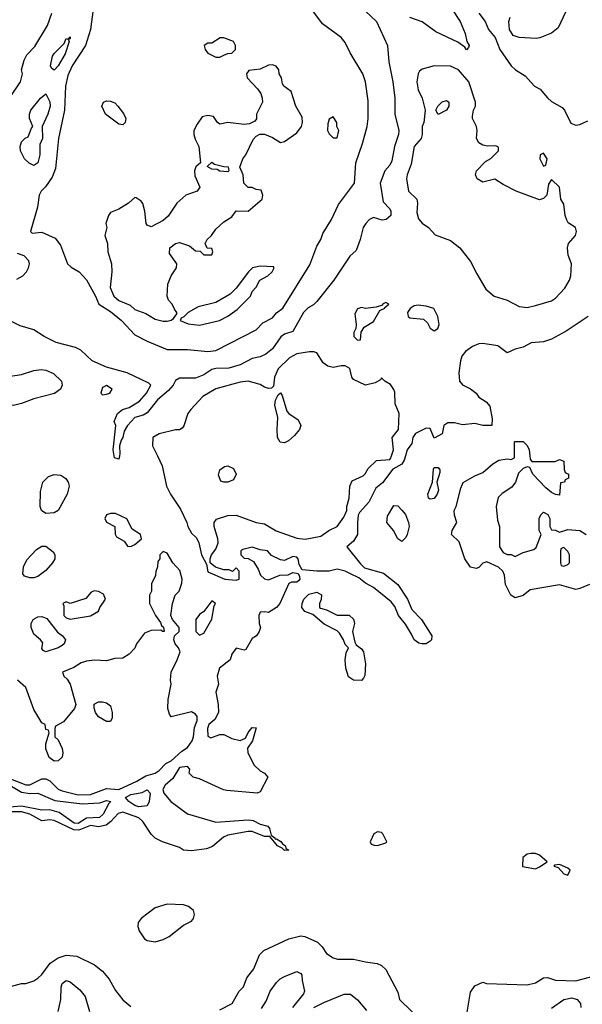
# Model space of a CAD drawing. Header units: inches. Extents: x 2380249 to 2585472, y 382747 to 546448.
# Tile 168 of 256: x 2461800 to 2464582, y 477286 to 482158. Entities that reach past the tile are written whole.
import ezdxf

# ---------------------------------------------------------------- set-up
doc = ezdxf.new("R2010")
doc.units = ezdxf.units.IN
doc.header["$MEASUREMENT"] = 0
doc.layers.add('C4467', color=7, linetype='Continuous')
doc.layers.add('C4468', color=7, linetype='Continuous')

msp = doc.modelspace()

# ---------------------------------------------------------------- linework, layer by layer
at = {"layer": 'C4467', "color": 4}
for points, elevation in [([(2463707.9, 480000), (2463702, 479978), (2463690, 479958), (2463645.4, 479934.6), (2463594.4, 479865.6), (2463560.5, 479839.5), (2463526.8, 479770), (2463479.8, 479720.2), (2463474, 479706), (2463470.5, 479670), (2463470.6, 479610), (2463450, 479577.2), (2463418, 479550), (2463485.1, 479465.1), (2463505.8, 479445.8), (2463598.5, 479418.5), (2463670, 479362.8), (2463717.3, 479290), (2463739.9, 479239.9), (2463786.8, 479190), (2463838.8, 479110), (2463836, 479090), (2463830, 479082), (2463810.5, 479069.5), (2463789.2, 479069.2), (2463773.6, 479073.6), (2463750, 479088.7), (2463737.5, 479117.5), (2463707.2, 479167.2), (2463674, 479210), (2463654.8, 479254.8), (2463637.5, 479277.5), (2463550, 479349.2), (2463509.6, 479369.6), (2463477, 479397), (2463436.6, 479416.6), (2463410, 479429.2), (2463370, 479439), (2463330, 479429.3), (2463270, 479429), (2463196.4, 479436.4), (2463182.7, 479462.7), (2463177.2, 479490), (2463170, 479499), (2463150, 479501.2), (2463110, 479482.7), (2463090, 479485.2), (2463046, 479506), (2463026, 479530), (2462990, 479535.3), (2462950, 479548.7), (2462903.6, 479536.4), (2462894, 479530), (2462894, 479510), (2462910, 479494), (2462930, 479492), (2462956.9, 479476.9), (2462979.8, 479439.8), (2462991.3, 479410), (2463010, 479391.3), (2463030, 479386), (2463086, 479410), (2463128.4, 479411.6), (2463150, 479422), (2463178, 479418), (2463183.6, 479403.6), (2463184.7, 479390), (2463178.8, 479381.2), (2463170, 479375.3), (2463144.7, 479375.3), (2463131.3, 479368.7), (2463086.8, 479270), (2463070, 479249), (2463030, 479224), (2463012, 479228), (2462990, 479226), (2462982, 479210), (2462984.7, 479170), (2462991.3, 479150), (2462984.7, 479130), (2462970.7, 479109.3), (2462950, 479095.3), (2462918, 479042), (2462910, 479038), (2462870, 479048), (2462850, 479018), (2462840.7, 478990), (2462787.7, 478950), (2462777.3, 478910), (2462783, 478870), (2462770.5, 478830), (2462782, 478770), (2462783, 478730), (2462765.2, 478694.8), (2462736, 478670), (2462728.7, 478651.3), (2462730, 478612), (2462744.9, 478604.9), (2462790, 478621), (2462810, 478621), (2462850, 478600.7), (2462890, 478590.8), (2462916.5, 478603.5), (2462930, 478631.3), (2462950, 478656), (2462970, 478654), (2462950.8, 478590), (2462927.3, 478552.7), (2462928, 478530), (2462959.1, 478470), (2462990, 478440.7), (2463011, 478430), (2463026.8, 478410), (2462990, 478338), (2462974, 478330), (2462824.1, 478344.1), (2462807.2, 478347.2), (2462690, 478401.2), (2462658, 478410), (2462639, 478430), (2462642, 478450), (2462630, 478462), (2462590, 478458.4), (2462557.5, 478402.5), (2462520.4, 478370), (2462508.7, 478348.7), (2462513.4, 478330), (2462547.3, 478290), (2462630, 478228.5), (2462770, 478186.7), (2462930, 478199.1), (2462954.9, 478194.9), (2462990, 478177.3), (2463026.8, 478166.8), (2463036, 478156), (2463043.6, 478123.6), (2463062, 478110), (2463063.6, 478103.6), (2463070, 478104.7), (2463091.9, 478091.9), (2463099.8, 478079.8), (2463114, 478070), (2463116.9, 478056.9), (2463130.7, 478049.3), (2463110, 478046.6), (2463098.6, 478058.6), (2463075.3, 478070), (2463036.4, 478116.4), (2463010, 478117), (2462950, 478141.6), (2462930, 478141.6), (2462830, 478123.5), (2462807.9, 478112.1), (2462753.2, 478066.8), (2462724.5, 478055.5), (2462650, 478045.2), (2462610, 478049), (2462590, 478062), (2462506, 478090), (2462470, 478108.7), (2462450, 478128), (2462408.7, 478190), (2462389.3, 478209.3), (2462310, 478237), (2462287.3, 478230), (2462250.3, 478189.7), (2462227.1, 478172.9), (2462190, 478164.8), (2462150, 478170.7), (2462093, 478147), (2462068.4, 478148.4), (2461970, 478195.4), (2461950, 478198), (2461910, 478193.7), (2461850, 478226.2), (2461810, 478238.8), (2461710, 478237.8)], 36), ([(2462293.4, 480000), (2462290, 479984), (2462269.7, 479989.7), (2462268, 480000)], 32), ([(2462481, 480000), (2462504.7, 479950), (2462526, 479850), (2462546, 479810), (2462595.9, 479735.9), (2462626.8, 479670), (2462631.3, 479650), (2462650, 479618), (2462673.7, 479593.7), (2462686, 479570), (2462698.8, 479510), (2462724, 479464), (2462730, 479426), (2462814, 479390), (2462870, 479384.7), (2462886, 479390), (2462886, 479430), (2462870, 479446), (2462852, 479428), (2462835.3, 479435.3), (2462810, 479435.3), (2462768.7, 479448.7), (2462742, 479470), (2462742, 479490), (2462749, 479510), (2462770, 479538), (2462780.9, 479570), (2462779.5, 479590), (2462761.2, 479650), (2462762, 479670), (2462773.6, 479686.4), (2462830, 479704), (2462870, 479706), (2462970, 479670.8), (2463010, 479662.8), (2463068.5, 479628.5), (2463170, 479593), (2463211.9, 479588.1), (2463290, 479602), (2463328.7, 479630), (2463370, 479651), (2463403.2, 479696.8), (2463418, 479730), (2463418, 479750), (2463429.2, 479790.8), (2463432.3, 479850), (2463444.5, 479875.5), (2463498.6, 479901.4), (2463509.2, 479910.8), (2463522.7, 479937.3), (2463563.7, 479976.3), (2463630, 479982), (2463634, 479986), (2463638.8, 480000)], 36), ([(2464617.5, 479362.5), (2464570, 479342.7), (2464550, 479339), (2464470, 479362), (2464459.6, 479360.4), (2464323.6, 479336.4), (2464290, 479308.7), (2464250, 479298), (2464228, 479310), (2464203.1, 479363.1), (2464198, 479410), (2464188.4, 479428.4), (2464168.4, 479448.4), (2464110, 479475.3), (2464090, 479468), (2464070, 479448), (2464056.9, 479443.1), (2464030, 479448.7), (2464002, 479490), (2463973.6, 479573.6), (2463935.3, 479610), (2463939, 479630), (2463962, 479670), (2463950, 479706), (2463949.2, 479730), (2463959, 479750), (2463980.7, 479839.3), (2463992.7, 479867.3), (2464050, 479901), (2464090, 479918), (2464140.1, 479959.9), (2464170, 479978.8), (2464210, 479984.7), (2464230, 479982), (2464246, 479990), (2464246, 480000)], 36), ([(2464321.9, 480000), (2464323.6, 479983.6), (2464332, 479972), (2464447.3, 479972.7), (2464470, 479982), (2464490, 479974), (2464492.7, 479932.7), (2464498, 479918), (2464514, 479910), (2464514, 479890), (2464498, 479882), (2464494, 479870), (2464474, 479866), (2464470, 479806), (2464450, 479808), (2464430, 479818), (2464402, 479842), (2464338, 479910), (2464322, 479942), (2464310, 479946), (2464290, 479938), (2464266, 479914), (2464251.3, 479870), (2464234.4, 479845.6), (2464186, 479814), (2464166.4, 479793.6), (2464156, 479750), (2464162, 479682), (2464172, 479650), (2464172, 479550), (2464190, 479522), (2464210, 479512), (2464231.1, 479511.1), (2464250, 479502), (2464290, 479521), (2464343.1, 479536.9), (2464353.6, 479546.4), (2464378, 479610), (2464368, 479630), (2464368.9, 479691.1), (2464378, 479710), (2464390, 479722), (2464412, 479710), (2464422, 479690), (2464422, 479650), (2464430, 479634), (2464450, 479632), (2464470, 479622), (2464510, 479636), (2464570, 479630.8), (2464601, 479610)], 36), ([(2461690, 478426.7), (2461830, 478371.8), (2461850, 478372.2), (2461910, 478401), (2461930, 478401), (2461950, 478391), (2461990.4, 478350.4), (2462010, 478341.6), (2462090, 478322.7), (2462150, 478324.6), (2462230, 478353.4), (2462290, 478349.1), (2462379.3, 478390), (2462423.3, 478416.7), (2462470, 478430.3), (2462490, 478443.1), (2462522.2, 478477.8), (2462550, 478490.6), (2462602, 478538), (2462630, 478556.4), (2462653, 478590), (2462659.7, 478610), (2462664.2, 478655.8), (2462678, 478690), (2462677, 478710), (2462670, 478721.2), (2462650, 478733.2), (2462550, 478709), (2462540.9, 478720.9), (2462533.2, 478750), (2462534.6, 478794.6), (2462549, 478870), (2462546, 478890), (2462549.5, 478930), (2462579.6, 478990), (2462594, 479030), (2462586, 479050), (2462569.2, 479070), (2462562, 479090), (2462566, 479110), (2462588, 479130), (2462588.7, 479150), (2462555.3, 479190), (2462548, 479210), (2462555.3, 479270), (2462568.7, 479310), (2462588.7, 479330), (2462602, 479370), (2462604, 479390), (2462592.9, 479432.9), (2462558, 479470), (2462530, 479518), (2462510, 479526), (2462494, 479510), (2462494, 479490), (2462483.6, 479476.4), (2462482, 479450), (2462472.7, 479427.3), (2462471.6, 479408.4), (2462452.7, 479367.3), (2462452, 479330), (2462442, 479310), (2462442, 479270), (2462472, 479210), (2462496, 479176), (2462501, 479161), (2462511.3, 479151.3), (2462514, 479130), (2462506, 479130), (2462498, 479138), (2462450, 479135.3), (2462416.9, 479123.1), (2462378, 479070), (2462370, 479048), (2462342, 479018), (2462310, 478998), (2462270, 478997.2), (2462230, 478985.2), (2462170, 478989.3), (2462130, 478983.7), (2462104.1, 478975.9), (2462067.9, 478952.1), (2462012, 478930), (2462018, 478910), (2462035.5, 478895.5), (2462050.5, 478870.5), (2462078, 478770), (2462071.3, 478750), (2462016.9, 478683.1), (2461978, 478662), (2461974, 478650), (2461974, 478610), (2461990, 478594), (2462010, 478552), (2462014, 478530), (2462010, 478508.7), (2461991.3, 478490), (2461970, 478488.7), (2461946.8, 478506.8), (2461929.4, 478550), (2461930, 478574), (2461946, 478630), (2461942, 478642), (2461930, 478646), (2461926, 478670), (2461910, 478678), (2461870, 478744), (2461830, 478854), (2461788.7, 478890)], 36), ([(2461752, 478370), (2461810, 478336.2), (2461850, 478329.1), (2461890.2, 478330.2), (2461973.9, 478293.9), (2462110, 478278.2), (2462196.9, 478283.1), (2462230, 478294.4), (2462251.3, 478290), (2462240.5, 478279.5), (2462213, 478227), (2462195.5, 478210), (2462130, 478207.3), (2462090, 478180.9), (2462070, 478182.4), (2461994.8, 478234.8), (2461950, 478248.7), (2461910, 478246.9), (2461810, 478266.4), (2461730, 478259.9)], 32), ([(2462790, 477258), (2462851.3, 477290), (2462886, 477350), (2462907.5, 477372.5), (2462922.8, 477417.2), (2462958.5, 477461.5), (2462986, 477530), (2463007.5, 477552.5), (2463130.9, 477609.1), (2463190, 477624), (2463210, 477622), (2463272.5, 477592.5), (2463295.3, 477570), (2463318, 477538), (2463350, 477515.3), (2463371.1, 477508.9), (2463450, 477508.7), (2463510, 477495.3), (2463568.4, 477488.4), (2463590, 477478), (2463610, 477458), (2463670, 477346), (2463678, 477310), (2463795.5, 477195.5)], 44), ([(2461730, 477368), (2461810, 477388.7), (2461830, 477388.7), (2461870, 477402), (2461890, 477415.3), (2461910, 477434), (2461950.4, 477489.6), (2461990, 477516), (2462030, 477529.3), (2462083.2, 477523.2), (2462170, 477481.2), (2462209.4, 477449.4), (2462242, 477410), (2462274.6, 477354.6), (2462310, 477308), (2462350, 477275.3)], 44), ([(2462995.5, 477264.5), (2463018.5, 477301.5), (2463038.8, 477350), (2463070, 477394), (2463088.1, 477411.9), (2463110, 477424), (2463170, 477448), (2463190, 477438), (2463195.3, 477430), (2463196.4, 477403.6), (2463208.7, 477350), (2463203.1, 477336.9), (2463148.7, 477270)], 48), ([(2464013.4, 477246.6), (2464030, 477346), (2464050, 477378), (2464090, 477395.3), (2464109, 477389), (2464310, 477382.9), (2464350, 477392.7), (2464390, 477417.2), (2464410, 477419), (2464450, 477405.2), (2464550, 477401.2), (2464630, 477422.7)], 44), ([(2461990.8, 477250), (2462004, 477310), (2462004.9, 477370), (2462010, 477388), (2462030, 477404), (2462050, 477397.2), (2462098, 477358), (2462124.1, 477324.1), (2462146, 477250)], 48), ([(2463254, 477270), (2463304.5, 477295.5), (2463404.5, 477335.5), (2463436.5, 477336.5), (2463470, 477308.7), (2463515.5, 477255.5)], 48), ([(2464430, 477266), (2464490, 477309.4), (2464530, 477317.6), (2464557.2, 477310), (2464573.2, 477290), (2464574, 477270)], 48)]:
    msp.add_lwpolyline(points, dxfattribs=dict(at, elevation=elevation))
for points, elevation in [([(2462808.9, 479868.9), (2462795.3, 479875.3), (2462784, 479904), (2462789.3, 479930.7), (2462813.6, 479946.4), (2462830, 479951), (2462858, 479938), (2462870.8, 479910), (2462858, 479882), (2462830, 479869)], 36), ([(2463830, 479785.2), (2463822, 479790), (2463819, 479810), (2463842, 479870), (2463845.6, 479934.4), (2463850, 479942), (2463870, 479942), (2463878, 479930), (2463876.9, 479916.9), (2463862, 479870), (2463870.6, 479829.4), (2463864.7, 479810), (2463850, 479789)], 36), ([(2461930, 479715.3), (2461908.7, 479730), (2461902, 479750), (2461903.1, 479823.1), (2461914, 479870), (2461942, 479898), (2461970, 479906.8), (2462003.5, 479903.5), (2462027.9, 479887.9), (2462040.7, 479870), (2462044.9, 479850), (2462035.5, 479810), (2461990, 479729.2), (2461970, 479717.2)], 32), ([(2463690, 479575.3), (2463670, 479588.7), (2463649.3, 479630), (2463616, 479670), (2463618.9, 479701.1), (2463650, 479754), (2463670, 479752), (2463690, 479731.3), (2463707.3, 479710), (2463723, 479670), (2463725.5, 479650), (2463716.3, 479610), (2463710, 479595.3)], 36), ([(2462250, 479715.3), (2462230, 479708), (2462221, 479690), (2462230, 479672), (2462271, 479651), (2462271.6, 479611.6), (2462279.6, 479599.6), (2462316.9, 479576.9), (2462332.7, 479552.7), (2462350, 479552), (2462370, 479561), (2462402, 479590), (2462398, 479610), (2462356.4, 479636.4), (2462330, 479688), (2462274.6, 479714.6)], 36), ([(2461850, 479395.6), (2461823.9, 479403.9), (2461816, 479416), (2461818.4, 479450), (2461835.3, 479484.7), (2461883.3, 479536.7), (2461910, 479552.4), (2461930, 479552.7), (2461965.3, 479525.2), (2461974, 479510), (2461974, 479490), (2461963.1, 479470), (2461930, 479432.3), (2461890, 479402.9), (2461870, 479395.6)], 32), ([(2464490, 479546), (2464478, 479542), (2464474, 479530), (2464474, 479470), (2464478, 479458), (2464490, 479454), (2464510, 479462), (2464518, 479470), (2464518, 479510), (2464510, 479526)], 36), ([(2462170, 479332.7), (2462154.4, 479325.6), (2462126.8, 479293.2), (2462050, 479268.7), (2462030, 479278), (2462014, 479270), (2462018, 479258), (2462018, 479210), (2462030, 479198), (2462050, 479191.3), (2462150, 479207.7), (2462190, 479232), (2462197.2, 479250), (2462225.2, 479290), (2462215.3, 479315.3), (2462190, 479329.3)], 36), ([(2463490, 478888.7), (2463450, 478889), (2463426.6, 478906.6), (2463412.7, 478950), (2463409.2, 478990), (2463415.3, 479024.7), (2463426, 479050), (2463410, 479066), (2463402, 479090), (2463382, 479122), (2463370, 479134), (2463306.3, 479166.3), (2463250, 479215.3), (2463209.4, 479229.4), (2463195.3, 479250), (2463197.2, 479270), (2463206, 479290), (2463230, 479314.8), (2463270, 479326), (2463292.8, 479312.8), (2463291.1, 479288.9), (2463282, 479270), (2463282, 479250), (2463286.8, 479246.8), (2463318, 479238), (2463370, 479210.8), (2463430, 479210.7), (2463450, 479191.3), (2463456.3, 479170), (2463446, 479130), (2463458, 479078), (2463464.7, 479064.7), (2463490, 479044.7), (2463501, 479030), (2463510.5, 478970.5), (2463507.1, 478912.9), (2463501, 478899)], 36), ([(2462750, 479282), (2462710.8, 479229.2), (2462690, 479215.3), (2462671.3, 479190), (2462672, 479130), (2462690, 479112), (2462710, 479122), (2462750, 479192), (2462762, 479258), (2462768, 479270)], 36), ([(2461930, 479029.4), (2461916.4, 479036.4), (2461910, 479046), (2461914, 479074), (2461904, 479090), (2461870, 479117.2), (2461857, 479150), (2461857, 479170), (2461866.6, 479190), (2461890, 479203), (2461910, 479205.5), (2461935.3, 479195.2), (2461988, 479128), (2462011.3, 479110), (2462026, 479090), (2462021, 479070), (2462010, 479061.2), (2461990, 479049.4)], 32), ([(2462230, 478686), (2462190, 478708.7), (2462175.3, 478730), (2462168.4, 478751.6), (2462168.7, 478771.3), (2462190, 478782), (2462210, 478782), (2462230, 478778), (2462250, 478762), (2462258, 478730), (2462256.9, 478703.1), (2462250, 478686)], 36), ([(2462390, 478263.1), (2462370, 478269.8), (2462339.5, 478290), (2462324, 478310), (2462350, 478324.4), (2462405.4, 478334.6), (2462430, 478347.3), (2462444.9, 478330), (2462440.4, 478290), (2462430, 478267.8)], 32), ([(2463570, 478139), (2463552, 478130), (2463534, 478090), (2463538, 478078), (2463552.7, 478072.7), (2463570, 478072), (2463610, 478084.7), (2463615.3, 478090), (2463595.3, 478130), (2463590, 478135.3)], 44), ([(2464327.9, 478032.1), (2464310, 478029), (2464288.5, 478011.5), (2464287.1, 477967.1), (2464350, 477956), (2464370, 477966), (2464408, 477990), (2464370, 478024), (2464350, 478032)], 44), ([(2464470, 477977.2), (2464445.4, 477974.6), (2464442, 477970), (2464462.8, 477962.8), (2464490, 477931.3), (2464510, 477924.7), (2464522, 477950), (2464510, 477959)], 44), ([(2462530, 477781.6), (2462470, 477762.9), (2462401, 477710), (2462386.8, 477690), (2462384, 477670), (2462390.8, 477650), (2462418, 477610), (2462430, 477601), (2462470, 477594.8), (2462510, 477606.8), (2462538.6, 477621.4), (2462610, 477678), (2462650, 477698), (2462659, 477710), (2462664, 477730), (2462659, 477750), (2462650, 477759), (2462635.3, 477770), (2462610, 477778)], 44)]:
    msp.add_lwpolyline(points, close=True, dxfattribs=dict(at, elevation=elevation))
at = {"layer": 'C4468', "color": 4}
for points, elevation in [([(2463890, 482286.8), (2463978.4, 482150), (2464002.8, 482090), (2464010.7, 482050.7), (2464022, 482030), (2464019.6, 482020.4), (2464010, 482009.2), (2464002, 482022), (2463966.3, 482046.3), (2463858.3, 482098.3), (2463790, 482147.3), (2463730, 482169.6)], 32), ([(2461749.5, 481770.5), (2461804, 481850), (2461814, 481890), (2461808.7, 481910), (2461822, 481958), (2461836, 481984), (2461874.9, 482025.1), (2461937.2, 482130), (2461959, 482190)], 32), ([(2462164, 482210), (2462150.6, 482110), (2462125.5, 482030), (2462059.3, 481930), (2462038, 481882), (2462026.7, 481830), (2462021.3, 481710), (2461992.4, 481570), (2461977.5, 481422.5), (2461961.1, 481378.9), (2461928.4, 481331.6), (2461907.3, 481310), (2461897.3, 481290), (2461887.7, 481230), (2461854, 481110), (2461862, 481102), (2461910, 481106), (2461976.4, 481076.4), (2462002.8, 481042.8), (2462037.3, 480950), (2462054.2, 480934.2), (2462094, 480910), (2462130, 480870.7), (2462174.9, 480790), (2462190.8, 480750), (2462250, 480714.4), (2462303, 480670), (2462370, 480598.8), (2462430, 480566.8), (2462530, 480526), (2462630, 480525.5), (2462730, 480516), (2462770, 480521), (2462970, 480622.8), (2463002, 480658), (2463050, 480682.8), (2463070, 480706.8), (2463101.2, 480730), (2463235.1, 480944.9), (2463270, 481038), (2463289.2, 481070), (2463299.5, 481100.5), (2463342.7, 481170), (2463375.9, 481244.1), (2463455.3, 481350), (2463462, 481450), (2463494.9, 481545.1), (2463518.4, 481630), (2463523.6, 481670), (2463523.2, 481756.8), (2463509.6, 481850), (2463496.2, 481890), (2463434.7, 481994.8), (2463410, 482046), (2463389.4, 482070), (2463297.4, 482137.4), (2463250, 482202.7)], 32), ([(2463510, 482200.5), (2463564.9, 482150), (2463619.5, 482030), (2463625.5, 481950), (2463646, 481850), (2463654.9, 481770), (2463654.9, 481690), (2463674.9, 481610), (2463672.7, 481590), (2463652.7, 481530), (2463639.5, 481460.5), (2463630, 481439), (2463606, 481410), (2463582, 481350), (2463596.9, 481256.9), (2463630, 481222), (2463636, 481210), (2463636, 481190), (2463612, 481170), (2463593, 481167), (2463550, 481179), (2463530, 481169), (2463511, 481150), (2463498.8, 481130), (2463484, 481070), (2463463.4, 481016.6), (2463432.7, 480987.3), (2463354, 480870), (2463270, 480764), (2463252.5, 480747.5), (2463227.1, 480732.9), (2463204, 480710), (2463150, 480615.3), (2463110, 480602), (2463090.7, 480589.3), (2463050.8, 480530), (2463017.3, 480502.7), (2462990, 480489.4), (2462950, 480481.2), (2462891, 480450), (2462833.6, 480433.6), (2462770, 480432.7), (2462750, 480426.6), (2462710, 480400.9), (2462670, 480383.7), (2462590, 480383.7), (2462570, 480373.2), (2462559.3, 480350), (2462536.7, 480323.3), (2462482.2, 480277.8), (2462430, 480213.3), (2462410, 480201.1), (2462370, 480189.6), (2462332.7, 480150), (2462317.5, 480122.5), (2462310.4, 480090), (2462302, 480078), (2462293.4, 480050), (2462295.5, 480010), (2462293.4, 480000)], 32), ([(2464070.8, 482190), (2464101, 482150), (2464118, 482110), (2464151.3, 482070), (2464174.8, 482010), (2464230.8, 481930), (2464251, 481910), (2464299.9, 481879.9), (2464346, 481830), (2464374.4, 481814.4), (2464410, 481770.8), (2464430, 481754), (2464483, 481723), (2464494, 481710), (2464525.5, 481645.5), (2464550, 481635.5), (2464570, 481639.3), (2464610, 481657.1)], 36), ([(2464500.9, 482199.1), (2464462, 482118), (2464430, 482092), (2464372.3, 482067.7), (2464354.6, 482065.4), (2464269.6, 482069.6), (2464240.5, 482080.5), (2464222, 482110), (2464219.6, 482150), (2464225.6, 482170)], 36), ([(2461786.3, 480873.7), (2461815.3, 480890), (2461834, 480910), (2461844, 480930), (2461849, 480950), (2461844.7, 480964.7), (2461822, 480990), (2461790, 481001.2)], 32), ([(2464610.5, 480689.5), (2464502.8, 480617.2), (2464430, 480578), (2464390, 480564.5), (2464330, 480558.4), (2464290, 480537), (2464250, 480527), (2464210, 480509.4), (2464164.8, 480544.8), (2464090, 480556.2), (2464070, 480554.5), (2464038.5, 480541.5), (2464004.1, 480515.9), (2463986.7, 480493.3), (2463980.5, 480470), (2463970.8, 480410), (2463974.8, 480370), (2463990, 480351), (2464030, 480331), (2464058, 480310), (2464070.9, 480290.9), (2464106.4, 480266.4), (2464125.4, 480245.4), (2464136.9, 480183.1), (2464134, 480150), (2464090, 480149.4), (2464050, 480159.3), (2463990, 480154), (2463950, 480164), (2463916.9, 480163.1), (2463898, 480150), (2463890, 480108.7), (2463850, 480088), (2463830, 480135.3), (2463810, 480137.2), (2463758, 480110), (2463744.7, 480090), (2463739.6, 480060.4), (2463716, 480030), (2463707.9, 480000)], 36), ([(2462268, 480000), (2462262.9, 480030), (2462275.3, 480150), (2462268, 480170), (2462284, 480210), (2462308.7, 480230), (2462341.5, 480238.5), (2462392.3, 480270), (2462427, 480310), (2462449, 480350), (2462438.9, 480358.9), (2462331.2, 480411.2), (2462230, 480439.5), (2462158, 480470), (2462102.7, 480522.7), (2462076.2, 480536.2), (2461980.7, 480560.7), (2461921.2, 480590), (2461870, 480623.7), (2461803.3, 480643.3), (2461749.2, 480670)], 32), ([(2463638.8, 480000), (2463649, 480030), (2463642, 480090), (2463674, 480130), (2463677.2, 480210), (2463657.5, 480257.5), (2463655.5, 480315.5), (2463650, 480328), (2463633.2, 480353.2), (2463606, 480370), (2463590, 480386), (2463583.6, 480376.4), (2463558, 480362), (2463509.5, 480349.5), (2463450, 480378), (2463442, 480390), (2463432.7, 480432.7), (2463410, 480445.2), (2463390, 480446), (2463350, 480437.6), (2463323.8, 480443.8), (2463300.7, 480460.7), (2463269.4, 480509.4), (2463254.5, 480514.5), (2463234, 480514), (2463170, 480504.5), (2463134.7, 480485.3), (2463078.8, 480430), (2463060.7, 480390), (2463055.3, 480344.7), (2463045.4, 480334.6), (2463030, 480333.2), (2463010, 480339.3), (2462990, 480352.3), (2462930, 480369.2), (2462890, 480363.7), (2462770, 480331.8), (2462706.6, 480293.4), (2462646, 480230), (2462631, 480210), (2462611.6, 480148.4), (2462603.6, 480136.4), (2462591.1, 480128.9), (2462570, 480129), (2462490, 480109), (2462458, 480090), (2462457.3, 480050), (2462481, 480000)], 36), ([(2464246, 480000), (2464246, 480070), (2464248.9, 480071.1), (2464290, 480070.7), (2464310, 480051), (2464318.8, 480030), (2464321.9, 480000)], 36)]:
    msp.add_lwpolyline(points, dxfattribs=dict(at, elevation=elevation))
for points, elevation in [([(2461970, 481908.7), (2461958, 481918), (2461953.2, 481930), (2461962.7, 481977.3), (2461970, 481990.8), (2462019.6, 482040.4), (2462030, 482064.7), (2462038, 482062), (2462049, 482071), (2462050, 482074), (2462050, 482066), (2462042, 482058), (2462044.7, 482050), (2462024.9, 481990), (2461990, 481929.2)], 28), ([(2462810, 482069), (2462791.1, 482068.9), (2462750, 482042), (2462730, 482042), (2462712, 482030), (2462718, 482010), (2462730, 481992), (2462770, 481972), (2462790, 481972), (2462810, 481982), (2462828.9, 481991.1), (2462850, 481992), (2462868, 482010), (2462868, 482030), (2462858, 482050)], 36), ([(2463050, 481935.3), (2463030, 481934), (2462990, 481914), (2462932.7, 481907.3), (2462922, 481890), (2462924.7, 481870), (2462976.8, 481816.8), (2462993.4, 481793.4), (2462998.8, 481770), (2463001, 481750), (2462972, 481690), (2462971.6, 481668.4), (2462963.6, 481656.4), (2462936.9, 481643.1), (2462910, 481639), (2462830, 481648.7), (2462790, 481642), (2462778, 481650), (2462759, 481679), (2462730, 481684), (2462702.8, 481677.2), (2462678, 481642), (2462661, 481610), (2462661, 481590), (2462667.5, 481567.5), (2462686, 481530), (2462694, 481450), (2462672, 481430), (2462664.7, 481410), (2462666, 481386), (2462691.3, 481330), (2462678, 481310), (2462622, 481290), (2462578, 481250), (2462534.6, 481185.4), (2462510, 481165.2), (2462450, 481134), (2462430, 481142), (2462425.2, 481150), (2462419.3, 481210), (2462408.9, 481248.9), (2462400.4, 481260.4), (2462376.4, 481276.4), (2462370, 481278), (2462338, 481250), (2462290, 481221.2), (2462250, 481204), (2462238.8, 481190), (2462226, 481150), (2462230.8, 481130), (2462221, 481090), (2462234.8, 481050), (2462236, 481010), (2462254.8, 480950), (2462256, 480910), (2462247.7, 480832.3), (2462265.5, 480790), (2462290, 480768), (2462346, 480746), (2462370, 480724), (2462424.5, 480704.5), (2462470, 480676), (2462510, 480666.8), (2462530, 480666.8), (2462548.9, 480671.1), (2462560.4, 480679.6), (2462578, 480702), (2462578, 480710), (2462565.2, 480725.2), (2462554, 480750), (2462535.3, 480770), (2462529, 480790), (2462533.2, 480850), (2462549.2, 480890.8), (2462575.3, 480930), (2462578, 480950), (2462541.2, 481001.2), (2462542, 481030), (2462570, 481051.3), (2462590, 481056), (2462639.6, 481039.6), (2462670, 481014), (2462692.7, 481012.7), (2462710, 480994), (2462750, 480994), (2462755.3, 481010), (2462750, 481026), (2462727.3, 481027.3), (2462718, 481050), (2462728, 481070), (2462749.3, 481090.7), (2462770, 481122), (2462810, 481158), (2462850, 481182), (2462870, 481212), (2462930, 481211.3), (2462999, 481270), (2463002, 481290), (2462994.6, 481314.6), (2462970, 481318), (2462950, 481328), (2462930, 481328), (2462908, 481350), (2462906, 481390), (2462888, 481428), (2462904, 481470), (2462919, 481490), (2462954.6, 481565.4), (2462970, 481582), (2462988.4, 481591.6), (2463010, 481592), (2463050, 481576), (2463090, 481551.3), (2463110, 481556), (2463170, 481598), (2463194, 481630), (2463199, 481650), (2463196.5, 481676.5), (2463165.2, 481730), (2463143.1, 481803.1), (2463106, 481830), (2463100.4, 481840.4), (2463094, 481870), (2463084, 481890), (2463082, 481910), (2463068.9, 481928.9)], 36), ([(2463849.1, 481929.1), (2463790, 481913.2), (2463776.8, 481903.2), (2463770.7, 481890), (2463764, 481850), (2463770.7, 481810.7), (2463790.8, 481770), (2463804.7, 481710), (2463798.8, 481650), (2463790.8, 481630), (2463791, 481590), (2463786, 481570), (2463750.8, 481530), (2463736.7, 481443.3), (2463716.3, 481390), (2463713.4, 481370), (2463722.8, 481310), (2463764, 481270), (2463767.7, 481250), (2463763.4, 481203.4), (2463772.5, 481172.5), (2463790, 481150.8), (2463821, 481130), (2463854.4, 481094.4), (2463930, 481065.5), (2463977.3, 481030), (2464030, 480962), (2464059.8, 480899.8), (2464105.5, 480825.5), (2464146, 480790), (2464210, 480770.7), (2464270, 480738.8), (2464310, 480734), (2464350, 480744), (2464430, 480767.7), (2464450, 480780.7), (2464495.1, 480830), (2464519.3, 480870), (2464526, 480890), (2464528.7, 480950), (2464512.9, 480992.9), (2464509, 481030), (2464514, 481050), (2464549, 481090), (2464553.6, 481110), (2464549.1, 481129.1), (2464512.5, 481152.5), (2464506.3, 481166.3), (2464497.2, 481190), (2464490, 481246), (2464475.3, 481270), (2464468.7, 481330), (2464430, 481368), (2464415.3, 481344.7), (2464406.8, 481290), (2464390, 481273.2), (2464370, 481266), (2464255.3, 481310), (2464190, 481342.7), (2464150, 481369), (2464090, 481354), (2464062, 481370), (2464054, 481390), (2464059, 481410), (2464102.7, 481457.3), (2464130, 481471.3), (2464168, 481510), (2464167.3, 481527.3), (2464154.6, 481534.6), (2464112.9, 481532.9), (2464090, 481537.2), (2464070, 481548.7), (2464059, 481570), (2464062.7, 481610), (2464059.3, 481630), (2464039.3, 481670), (2464039, 481681), (2464044, 481710), (2464054, 481730), (2464054, 481750), (2464021.2, 481850), (2463969.5, 481909.5), (2463930, 481929)], 36), ([(2461870, 481437.2), (2461847.5, 481447.5), (2461824, 481470), (2461804, 481510), (2461802, 481530), (2461810, 481554), (2461827.3, 481572.7), (2461842, 481578), (2461858, 481622), (2461866, 481630), (2461849.2, 481669.2), (2461849.3, 481690), (2461856, 481710), (2461902.7, 481770), (2461930, 481790.8), (2461950, 481752), (2461950.4, 481730), (2461939.3, 481690), (2461910.8, 481630), (2461912.7, 481570), (2461899.6, 481540.4), (2461900.7, 481490), (2461890, 481449.3)], 28), ([(2462310, 481638), (2462290, 481642), (2462225.2, 481690), (2462206, 481730), (2462215.3, 481750), (2462230, 481757.3), (2462250, 481754.8), (2462270, 481746), (2462286, 481730), (2462313.7, 481693.7), (2462324.7, 481670), (2462322, 481650)], 32), ([(2463870, 481689), (2463858, 481710), (2463868, 481730), (2463890, 481752), (2463910, 481758), (2463915.3, 481755.3), (2463922, 481750), (2463922, 481730), (2463911.3, 481710)], 36), ([(2463350, 481678), (2463330, 481666), (2463323.6, 481643.6), (2463322, 481610), (2463330, 481594), (2463350, 481574), (2463370, 481574), (2463378, 481610), (2463368, 481630), (2463368, 481650)], 36), ([(2462830, 481406), (2462790, 481408), (2462776.4, 481416.4), (2462750, 481418), (2462728, 481432), (2462750, 481454), (2462763.6, 481443.6), (2462810, 481431.3), (2462830.9, 481430.9), (2462834, 481410)], 36), ([(2464390, 481498), (2464374, 481490), (2464372, 481470), (2464390, 481434), (2464402, 481438), (2464408, 481470)], 36), ([(2462990, 480939), (2462952, 480930), (2462931.3, 480910), (2462870.8, 480829.2), (2462840.7, 480799.3), (2462770, 480759), (2462683.4, 480736.6), (2462634, 480710), (2462612.7, 480687.3), (2462598, 480682), (2462594, 480670), (2462632.7, 480652.7), (2462690, 480646.8), (2462788, 480670), (2462830, 480691), (2462875.5, 480724.5), (2462942, 480790), (2462950, 480814), (2462970, 480834), (2462988, 480870), (2463028, 480890), (2463048, 480910), (2463058, 480930), (2463054.6, 480934.6)], 36), ([(2463610, 480758), (2463594, 480750), (2463594, 480746), (2463563.6, 480736.4), (2463510, 480728.7), (2463490, 480734), (2463470, 480728), (2463456.9, 480703.1), (2463464.7, 480650), (2463462, 480630), (2463452, 480610), (2463452, 480590), (2463470, 480572), (2463486, 480574), (2463488, 480612), (2463503.1, 480636.9), (2463550, 480664.7), (2463580.2, 480719.8), (2463606, 480730), (2463606, 480734), (2463626, 480750)], 36), ([(2463770, 480745.2), (2463750, 480742), (2463730.9, 480729.1), (2463718, 480710), (2463721, 480690), (2463730, 480682.8), (2463796.8, 480676.8), (2463817.3, 480657.3), (2463830, 480632), (2463850, 480618), (2463868, 480630), (2463874, 480650), (2463868, 480690), (2463848.4, 480728.4), (2463810, 480741.2)], 36), ([(2461770, 480249.6), (2461655.5, 480275.5), (2461630, 480285.2), (2461598, 480310), (2461586, 480330), (2461603.1, 480356.9), (2461656.5, 480383.5), (2461689.3, 480390.7), (2461731, 480391), (2461810, 480402.4), (2461870, 480421.6), (2461907.9, 480427.9), (2461930, 480423.8), (2461966.9, 480406.9), (2462006.8, 480370), (2462010.7, 480350), (2462002.8, 480330), (2461972.1, 480307.9), (2461870, 480282.6), (2461810, 480258.9)], 32), ([(2462230, 480348), (2462210, 480338), (2462202, 480310), (2462210, 480302), (2462230, 480304.7), (2462246, 480310), (2462258, 480330)], 36), ([(2463110, 480064.5), (2463087.6, 480067.6), (2463075.1, 480090), (2463072.8, 480130), (2463077, 480190), (2463061.2, 480250), (2463065.2, 480274.8), (2463078, 480302), (2463090, 480312), (2463098.8, 480298.8), (2463121.7, 480221.7), (2463130.7, 480210), (2463178, 480178), (2463190.6, 480150), (2463183, 480130), (2463159.4, 480100.6), (2463130, 480073.6)], 36)]:
    msp.add_lwpolyline(points, close=True, dxfattribs=dict(at, elevation=elevation))

doc.saveas('drawing.dxf')
